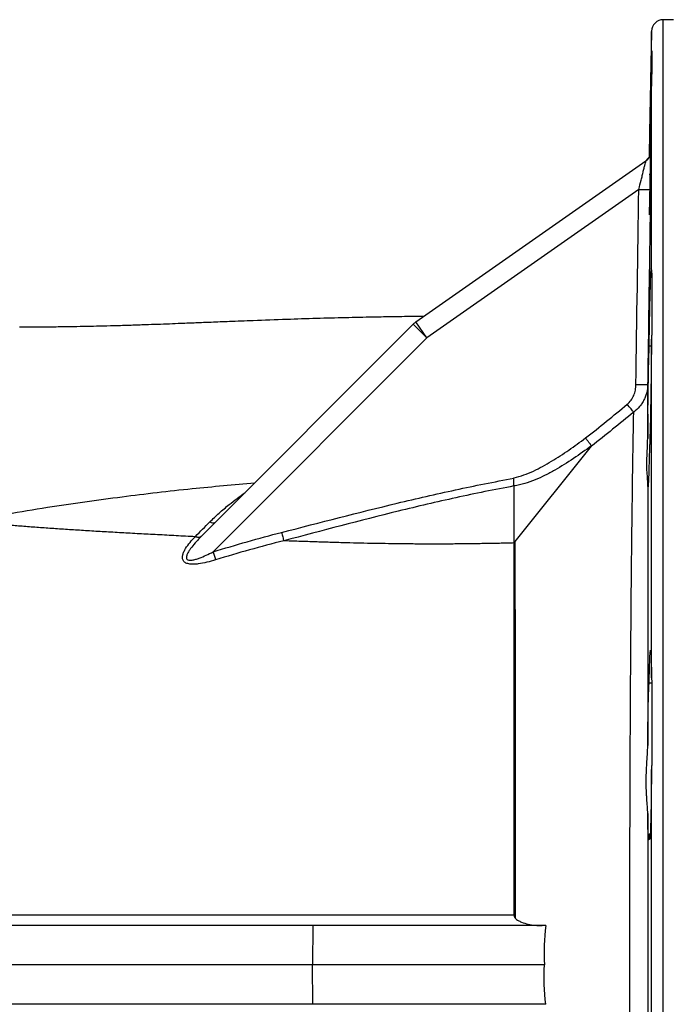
# Model space of a CAD drawing. Header units: millimetres. Extents: x 1747 to 10789, y 1498 to 10860.
# Tile 11 of 21: x 5811 to 6642, y 3398 to 4648. Entities that reach past the tile are written whole.
import ezdxf

# ---------------------------------------------------------------- set-up
doc = ezdxf.new("R2010")
doc.units = ezdxf.units.MM
doc.header["$LTSCALE"] = 5

msp = doc.modelspace()

# ---------------------------------------------------------------- linework, layer by layer
at = {"color": 7, "linetype": 'Continuous', "lineweight": 25}
for p, q in [((6641.9, 4647.9), (6629.1, 4647.9)), ((6614.1, 4633.1), (6611.3, 4473.7)), ((6614.4, 4608.3), (6614.4, 4579.6)), ((6614.1, 4327.6), (6614.1, 4575.7)), ((6613.2, 4480.7), (6613.3, 4480.7)), ((6314.7, 4264.1), (6606.9, 4468.7)), ((6611.2, 4451.6), (6612.2, 4451.6)), ((6612.5, 4451.6), (6613.2, 4451.6)), ((6598, 4432.5), (6328.8, 4244)), ((6614.4, 4326), (6614.4, 4247.7)), ((6328.8, 4244), (6314.7, 4264.1)), ((6041.9, 3991.7), (6311.4, 4261.3)), ((6328.8, 4244), (6057.1, 3972.2)), ((6614.1, 3812.5), (6614.1, 4242.2)), ((6611.2, 4234), (6614.4, 4234)), ((6439.4, 3983.5), (6537.7, 4106.5)), ((6439.4, 4055.9), (6439.4, 3983.5)), ((6611.2, 3805.8), (6614.4, 3805.8)), ((6614.4, 3808.4), (6614.4, 3701.5)), ((6614.1, 3199.8), (6614.1, 3696)), ((6611.2, 3614.1), (6612.5, 3614.1)), ((6183.7, 3497.9), (4766.6, 3497.9)), ((6183.7, 3497.9), (6183.5, 3447.9)), ((6479.8, 3497.9), (6183.7, 3497.9)), ((6183.5, 3447.9), (4767.2, 3447.9)), ((6183.7, 3397.9), (6183.5, 3447.9)), ((6478, 3447.9), (6183.5, 3447.9)), ((6183.7, 3397.9), (4766.6, 3397.9)), ((6479.8, 3397.9), (6183.7, 3397.9))]:
    msp.add_line(p, q, dxfattribs=at)
at = {"color": 8, "linetype": 'Continuous', "lineweight": 25}
for p, q in [((6629.1, 2247.9), (6629.1, 4647.9)), ((6614.1, 4606.9), (6614.1, 4633.1)), ((6613.1, 4478.8), (6613.2, 4480.7))]:
    msp.add_line(p, q, dxfattribs=at)
at = {"color": 7, "linetype": 'Continuous', "lineweight": 25, "flags": 128}
for points in [[(6311.4, 4261.3), (6311.7, 4261), (6312.7, 4260), (6314.3, 4258.4), (6316.5, 4256.2), (6319.1, 4253.6), (6322.1, 4250.6), (6325.4, 4247.4), (6328.8, 4244)], [(6591.5, 4149.7), (6590.9, 4150.5), (6590, 4151.5), (6589.1, 4152.6), (6588.1, 4153.9), (6587, 4155.2), (6585.8, 4156.6), (6584.6, 4158.1), (6583.3, 4159.6)], [(6057.1, 3972.2), (6057.5, 3970.8), (6058, 3969.4), (6058.4, 3968.1), (6058.8, 3966.7), (6059.2, 3965.5), (6059.6, 3964.3), (6059.9, 3963.2), (6060.3, 3962.1)]]:
    msp.add_lwpolyline(points, dxfattribs=at)
at = {"color": 7, "linetype": 'Continuous', "lineweight": 25}
for centre, radius, start, end in [((6629.1, 4632.9), 15, 90, 179), ((6598.2, 4480.9), 15, 305, 328.2778), ((6598.2, 4480.9), 15, 305, 325.6307), ((6598.3, 4481), 15, 305, 327.6777), ((6605.8, 4699.1), 266.8, 268.3417, 271.5307), ((6329.1, 4243.6), 25, 125, 135), ((6601.8, 4452.4), 267.8, 268.4181, 271.5954), ((6056.7, 4015.8), 6.69, 235.4647, 301.4336)]:
    msp.add_arc(centre, radius, start, end, dxfattribs=at)
at = {"color": 8, "linetype": 'Continuous', "lineweight": 25}
for centre, start, end in [((6598.2, 4480.9), 325.6308, 359.0937), ((6598.3, 4481), 327.6778, 359.0974)]:
    msp.add_arc(centre, 15, start, end, dxfattribs=at)
at = {"color": 7, "linetype": 'Continuous', "lineweight": 25}
for points, knots in [([(6611.5, 4473.7), (6611.6, 4478.8), (6611.8, 4490.7), (6612.1, 4509.5), (6612.5, 4529.2), (6612.8, 4547.9), (6613.2, 4564.9), (6613.5, 4579.9), (6613.7, 4592.3), (6613.9, 4601.5), (6614, 4605.2), (6614.1, 4606.9)], [0, 0, 0, 0, 0.089624, 0.205833, 0.322053, 0.438274, 0.554495, 0.670716, 0.786928, 0.903139, 1, 1, 1, 1]), ([(6614.1, 4575.7), (6614, 4571.1), (6613.9, 4561.5), (6613.7, 4544.4), (6613.4, 4525.5), (6613.1, 4505.7), (6612.9, 4489.2), (6612.7, 4479.7), (6612.7, 4476.9)], [0, 0, 0, 0, 0.172051, 0.359181, 0.546312, 0.733466, 0.920619, 1, 1, 1, 1]), ([(6613.2, 4479.2), (6613.2, 4479.4), (6613.2, 4479.7), (6613.2, 4479.6), (6613.1, 4479.1), (6613, 4478.3), (6612.7, 4476.6), (6612, 4474.5), (6611, 4473.1), (6610.5, 4472.5)], [0, 0, 0, 0, 0.190402, 0.358834, 0.429765, 0.495277, 0.60329, 0.834504, 1, 1, 1, 1]), ([(6598, 4432.5), (6599, 4436.5), (6600, 4440.4), (6601.5, 4446.2), (6602, 4448.1), (6602.9, 4451.9), (6603.3, 4453.7), (6604.2, 4457.2), (6604.6, 4458.9), (6605.4, 4462), (6605.7, 4463.4), (6606.3, 4465.9), (6606.6, 4466.9), (6606.9, 4468.3), (6607, 4468.7), (6606.9, 4468.7)], [0, 0, 0, 0, 0.25, 0.25, 0.375, 0.375, 0.5, 0.5, 0.625, 0.625, 0.75, 0.75, 0.875, 0.875, 1, 1, 1, 1]), ([(6612.6, 4473.6), (6612.6, 4470.9), (6612.4, 4461.4), (6612.1, 4445.8), (6611.8, 4427.7), (6611.4, 4412.3), (6611.2, 4403.9), (6611.2, 4400.2)], [0, 0, 0, 0, 0.098217, 0.334823, 0.57145, 0.808076, 1, 1, 1, 1]), ([(6613.2, 4452.8), (6613.2, 4452.7), (6613.1, 4449.6), (6613, 4442.5), (6612.9, 4435.8), (6612.9, 4432.4)], [0, 0, 0, 0, 0.022335, 0.511045, 1, 1, 1, 1]), ([(6612.9, 4432.4), (6612.7, 4422.4), (6612.6, 4412.4), (6612.4, 4402.4), (6611.8, 4362.5), (6611.2, 4322.5), (6610.6, 4282.5), (6610.2, 4249.9), (6609.7, 4217.3), (6609.2, 4184.7)], [0, 0, 0, 0, 0.006, 0.006, 0.006, 0.03, 0.03, 0.03, 0.0495539, 0.0495539, 0.0495539, 0.0495539]), ([(6611.2, 4234), (6611.3, 4242.1), (6611.4, 4250), (6611.6, 4261.3), (6611.7, 4265), (6611.8, 4270.4), (6611.8, 4272.2), (6611.9, 4275.8), (6611.9, 4277.5), (6612.1, 4286), (6612.3, 4292.2), (6612.5, 4300.8), (6612.6, 4303.5), (6612.7, 4308.6), (6612.8, 4310.9), (6612.9, 4315.3), (6613, 4317.3), (6613.1, 4320), (6613.1, 4320.9), (6613.2, 4322.5), (6613.2, 4323.3), (6613.3, 4326.9), (6613.5, 4328.9), (6613.6, 4330.8), (6613.7, 4331.2), (6613.7, 4331.5), (6613.8, 4331.6), (6613.8, 4331.6), (6613.8, 4331.5), (6614, 4330.9), (6614, 4329.7), (6614.1, 4327.6)], [0, 0, 0, 0, 0.125, 0.125, 0.1875, 0.1875, 0.21875, 0.21875, 0.25, 0.25, 0.375, 0.375, 0.4375, 0.4375, 0.5, 0.5, 0.5625, 0.5625, 0.59375, 0.59375, 0.625, 0.625, 0.75, 0.75, 0.8125, 0.8125, 0.84375, 0.84375, 0.875, 0.875, 1, 1, 1, 1]), ([(6324.8, 4271.1), (6321.1, 4271.1), (6308.4, 4271), (6287, 4270.7), (6257.5, 4270.2), (6224.7, 4269.5), (6188, 4268.5), (6148.8, 4267.3), (6111.9, 4265.9), (6080, 4264.7), (6055.7, 4263.7), (6035.4, 4262.9), (6017.7, 4262.2), (6001.6, 4261.5), (5986.5, 4261), (5970.2, 4260.4), (5951.8, 4259.8), (5932.3, 4259.2), (5913.7, 4258.7), (5896.6, 4258.4), (5881.9, 4258.1), (5868.8, 4257.9), (5856.5, 4257.7), (5841.7, 4257.6), (5826.2, 4257.5), (5815.9, 4257.4), (5811.4, 4257.4)], [0, 0, 0, 0, 0.018874, 0.064165, 0.10966, 0.171372, 0.235127, 0.303018, 0.379867, 0.435452, 0.478622, 0.51569, 0.552337, 0.582002, 0.612166, 0.643639, 0.682223, 0.727454, 0.766222, 0.802264, 0.840003, 0.864076, 0.890529, 0.924727, 0.966946, 1, 1, 1, 1]), ([(6614.1, 4242.2), (6614, 4234.2), (6614, 4226.1), (6613.8, 4213.9), (6613.8, 4209.8), (6613.7, 4203.6), (6613.7, 4201.6), (6613.6, 4197.5), (6613.6, 4195.4), (6613.5, 4185.3), (6613.3, 4177.4), (6613.2, 4165.8), (6613.1, 4162), (6613, 4154.6), (6612.9, 4151.1), (6612.8, 4144.2), (6612.7, 4140.8), (6612.6, 4134.4), (6612.5, 4131.3), (6612.3, 4122.3), (6612.1, 4117.1), (6611.9, 4110.2), (6611.8, 4108), (6611.7, 4105.1), (6611.7, 4104.1), (6611.6, 4102.4), (6611.6, 4101.5), (6611.4, 4097.6), (6611.3, 4095.2), (6611.2, 4093.7)], [0, 0, 0, 0, 0.125, 0.125, 0.1875, 0.1875, 0.21875, 0.21875, 0.25, 0.25, 0.375, 0.375, 0.4375, 0.4375, 0.5, 0.5, 0.5625, 0.5625, 0.625, 0.625, 0.75, 0.75, 0.8125, 0.8125, 0.84375, 0.84375, 0.875, 0.875, 1, 1, 1, 1]), ([(6609.3, 4116.1), (6609.3, 4121.2), (6609.3, 4126.3), (6609.4, 4134.3), (6609.5, 4137), (6609.5, 4142.4), (6609.5, 4145.1), (6609.6, 4153.3), (6609.7, 4158.8), (6609.8, 4166.9), (6609.9, 4169.6), (6610, 4175), (6610, 4177.7), (6610.1, 4185.6), (6610.2, 4190.8), (6610.4, 4198.2), (6610.4, 4200.6), (6610.5, 4205.4), (6610.5, 4207.8), (6610.7, 4214.7), (6610.8, 4219), (6611, 4226.9), (6611.1, 4230.6), (6611.2, 4234)], [0, 0, 0, 0, 0.125, 0.125, 0.1875, 0.1875, 0.25, 0.25, 0.375, 0.375, 0.4375, 0.4375, 0.5, 0.5, 0.625, 0.625, 0.6875, 0.6875, 0.75, 0.75, 0.875, 0.875, 1, 1, 1, 1]), ([(6583.3, 4159.6), (6585.2, 4161.1), (6586.8, 4162.9), (6589.5, 4166.7), (6590.6, 4168.8), (6592, 4172), (6592.4, 4173.1), (6593.1, 4175.4), (6593.4, 4176.6), (6594.1, 4180), (6594.4, 4182.3), (6594.4, 4184.7)], [0, 0, 0, 0, 0.25, 0.25, 0.5, 0.5, 0.625, 0.625, 0.75, 0.75, 1, 1, 1, 1]), ([(6609.2, 4184.7), (6609.2, 4181.3), (6608.8, 4178), (6607.6, 4173.1), (6607.1, 4171.5), (6606, 4168.3), (6605.3, 4166.7), (6603.8, 4163.7), (6603, 4162.2), (6601.1, 4159.4), (6600.1, 4158), (6596.8, 4154.1), (6594.3, 4151.7), (6591.5, 4149.7)], [0, 0, 0, 0, 0.25, 0.25, 0.375, 0.375, 0.5, 0.5, 0.625, 0.625, 0.75, 0.75, 1, 1, 1, 1]), ([(6591.5, 2746), (6591.2, 2766.4), (6590.8, 2788.1), (6590.1, 2834.6), (6589.7, 2859.2), (6589.3, 2891.8), (6589.3, 2898.5), (6589.1, 2911.9), (6589, 2918.6), (6588.8, 2939.1), (6588.7, 2953), (6588.3, 2995.5), (6588.1, 3024.7), (6587.6, 3085.1), (6587.5, 3116.3), (6587.2, 3156.4), (6587.2, 3164.5), (6587.1, 3180.8), (6587.1, 3188.9), (6587, 3213.3), (6586.9, 3229.7), (6586.8, 3279.2), (6586.7, 3312.5), (6586.6, 3362.9), (6586.6, 3379.8), (6586.5, 3405.3), (6586.5, 3413.8), (6586.5, 3430.9), (6586.5, 3439.4), (6586.5, 3482.3), (6586.6, 3516.3), (6586.7, 3583.8), (6586.8, 3617.3), (6586.9, 3658.8), (6586.9, 3667.1), (6587, 3683.6), (6587, 3691.9), (6587.1, 3716.4), (6587.2, 3732.5), (6587.5, 3780.3), (6587.6, 3811.3), (6588.1, 3871.6), (6588.3, 3901), (6588.6, 3936.6), (6588.7, 3943.7), (6588.8, 3957.7), (6588.9, 3964.6), (6589.1, 3985), (6589.3, 3998.3), (6589.7, 4037), (6590.1, 4061.5), (6590.8, 4107.7), (6591.1, 4129.4), (6591.5, 4149.7)], [0, 0, 0, 0, 0.0625, 0.0625, 0.125, 0.125, 0.140625, 0.140625, 0.15625, 0.15625, 0.1875, 0.1875, 0.25, 0.25, 0.3125, 0.3125, 0.328125, 0.328125, 0.34375, 0.34375, 0.375, 0.375, 0.4375, 0.4375, 0.46875, 0.46875, 0.484375, 0.484375, 0.5, 0.5, 0.5625, 0.5625, 0.625, 0.625, 0.640625, 0.640625, 0.65625, 0.65625, 0.6875, 0.6875, 0.75, 0.75, 0.8125, 0.8125, 0.828125, 0.828125, 0.84375, 0.84375, 0.875, 0.875, 0.9375, 0.9375, 1, 1, 1, 1]), ([(6439.4, 4066.2), (6443.6, 4067.1), (6447.8, 4068.4), (6456.1, 4071.4), (6460.1, 4073.1), (6468, 4076.7), (6471.9, 4078.7), (6479.6, 4082.9), (6483.4, 4085), (6494.6, 4091.8), (6501.9, 4096.6), (6516.3, 4106.5), (6523.3, 4111.6), (6530.3, 4116.9)], [0, 0, 0, 0, 0.125, 0.125, 0.25, 0.25, 0.375, 0.375, 0.5, 0.5, 0.75, 0.75, 1, 1, 1, 1]), ([(6537.9, 4106.9), (6537.5, 4107.4), (6537, 4108.1), (6535.9, 4109.5), (6535.3, 4110.3), (6534, 4112), (6533.3, 4113), (6532.2, 4114.4), (6531.8, 4114.9), (6531.1, 4115.9), (6530.7, 4116.4), (6530.3, 4116.9)], [0, 0, 0, 0, 0.25, 0.25, 0.5, 0.5, 0.75, 0.75, 0.875, 0.875, 1, 1, 1, 1]), ([(6609.3, 4062.2), (6609.2, 4064.6), (6608.9, 4067.7), (6608.5, 4073.1), (6608.4, 4075), (6608.2, 4079.1), (6608.2, 4081.3), (6608.2, 4088.3), (6608.4, 4093.3), (6608.8, 4101.4), (6608.9, 4104.3), (6609.1, 4110.1), (6609.2, 4113.1), (6609.3, 4116.1)], [0, 0, 0, 0, 0.25, 0.25, 0.375, 0.375, 0.5, 0.5, 0.75, 0.75, 0.875, 0.875, 1, 1, 1, 1]), ([(6537.9, 4106.9), (6530.4, 4101.4), (6522.8, 4096), (6507.3, 4085.6), (6499.4, 4080.6), (6487.2, 4073.7), (6483.1, 4071.5), (6474.8, 4067.4), (6470.5, 4065.4), (6461.9, 4061.9), (6457.5, 4060.3), (6450.8, 4058.3), (6448.5, 4057.7), (6444, 4056.7), (6441.7, 4056.3), (6439.4, 4055.9)], [0, 0, 0, 0, 0.25, 0.25, 0.5, 0.5, 0.625, 0.625, 0.75, 0.75, 0.875, 0.875, 0.9375, 0.9375, 1, 1, 1, 1]), ([(6537.7, 4106.5), (6537.7, 4106.5), (6537.8, 4106.6), (6537.8, 4106.6), (6537.8, 4106.7), (6537.9, 4106.7), (6537.9, 4106.8), (6537.9, 4106.8), (6537.9, 4106.8), (6537.9, 4106.9), (6537.9, 4106.9), (6537.9, 4106.9), (6537.9, 4106.9), (6537.9, 4106.9), (6537.9, 4106.9), (6537.9, 4106.9)], [0, 0, 0, 0, 0.000042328, 0.000042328, 0.000042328, 0.0000878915, 0.0000878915, 0.0000878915, 0.0001065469, 0.0001065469, 0.0001065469, 0.0001219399, 0.0001219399, 0.0001219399, 0.0001265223, 0.0001265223, 0.0001265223, 0.0001265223]), ([(6611.2, 4093.7), (6611.1, 4089.4), (6611, 4085.4), (6610.8, 4078.1), (6610.7, 4074.8), (6610.6, 4070.3), (6610.5, 4068.9), (6610.4, 4066.2), (6610.4, 4065), (6610.2, 4061.7), (6610.1, 4059.9), (6610, 4057.8), (6610, 4057.2), (6609.9, 4056.2), (6609.9, 4055.8), (6609.7, 4055), (6609.7, 4054.8), (6609.6, 4055.3), (6609.5, 4055.6), (6609.5, 4056.3), (6609.4, 4056.8), (6609.4, 4058.6), (6609.3, 4060.2), (6609.3, 4062.2)], [0, 0, 0, 0, 0.125, 0.125, 0.25, 0.25, 0.3125, 0.3125, 0.375, 0.375, 0.5, 0.5, 0.5625, 0.5625, 0.625, 0.625, 0.75, 0.75, 0.8125, 0.8125, 0.875, 0.875, 1, 1, 1, 1]), ([(6144.2, 3997), (6193.1, 4009.5), (6242, 4022.3), (6315.7, 4040), (6340.3, 4045.6), (6389.7, 4056.3), (6414.5, 4061.2), (6439.4, 4065.7)], [0, 0, 0, 0, 0.5, 0.5, 0.75, 0.75, 1, 1, 1, 1]), ([(6439.4, 4055.9), (6439.4, 4056.6), (6439.4, 4057.4), (6439.4, 4058.9), (6439.4, 4059.8), (6439.4, 4061.6), (6439.4, 4062.5), (6439.4, 4064.3), (6439.4, 4065.3), (6439.4, 4066.2)], [0, 0, 0, 0, 0.25, 0.25, 0.5, 0.5, 0.75, 0.75, 1, 1, 1, 1]), ([(6439.4, 4055.9), (6414.7, 4051.3), (6390.1, 4046.3), (6341.2, 4035.6), (6316.8, 4029.9), (6243.8, 4012), (6195.4, 3999), (6146.9, 3986.3)], [0, 0, 0, 0, 0.25, 0.25, 0.5, 0.5, 1, 1, 1, 1]), ([(6609.3, 4062.2), (6609.3, 4038.4), (6609.3, 4013.4), (6609.3, 3980.5), (6609.3, 3973.8), (6609.3, 3960.3), (6609.3, 3953.5), (6609.3, 3932.9), (6609.3, 3919), (6609.3, 3876.7), (6609.3, 3847.7), (6609.3, 3788.3), (6609.3, 3757.8), (6609.3, 3726.6)], [0, 0, 0, 0, 0.25, 0.25, 0.3125, 0.3125, 0.375, 0.375, 0.5, 0.5, 0.75, 0.75, 1, 1, 1, 1]), ([(6034.5, 3991.5), (6030.4, 3991.7), (6022.3, 3992.1), (6010.2, 3992.7), (5998.3, 3993.4), (5986.5, 3994), (5974.8, 3994.6), (5963.4, 3995.2), (5952, 3995.8), (5940.9, 3996.5), (5929.8, 3997.1), (5919, 3997.7), (5908.3, 3998.3), (5897.7, 3999), (5887.4, 3999.6), (5877.1, 4000.3), (5867.1, 4000.9), (5857.2, 4001.6), (5847.4, 4002.3), (5837.9, 4003), (5828.5, 4003.6), (5819.2, 4004.4), (5810.2, 4005.1), (5801.3, 4005.8), (5792.6, 4006.5), (5784.1, 4007.3), (5775.8, 4008.1), (5767.7, 4008.8), (5759.7, 4009.6), (5752, 4010.5), (5746.8, 4011), (5744.3, 4011.3)], [0, 0, 0, 0, 0.041363, 0.082288, 0.12277, 0.162801, 0.202376, 0.241488, 0.280132, 0.3183, 0.355985, 0.393183, 0.429888, 0.466098, 0.501811, 0.537022, 0.571729, 0.605926, 0.639609, 0.672774, 0.705414, 0.737517, 0.769061, 0.800024, 0.830387, 0.86013, 0.889245, 0.917756, 0.9457, 0.973106, 1, 1, 1, 1]), ([(6060.3, 3962.1), (6056.6, 3961), (6053, 3960), (6045.6, 3958.2), (6041.9, 3957.5), (6036.4, 3956.8), (6034.6, 3956.6), (6030.9, 3956.5), (6029.2, 3956.6), (6026.6, 3956.9), (6025.8, 3957.1), (6024.2, 3957.5), (6023.4, 3957.8), (6022, 3958.4), (6021.4, 3958.8), (6020.3, 3959.8), (6019.8, 3960.3), (6019.1, 3961.4), (6018.8, 3962), (6018.4, 3963.2), (6018.3, 3963.9), (6018.1, 3965.9), (6018.3, 3967.2), (6019, 3969.9), (6019.5, 3971.3), (6020.8, 3974), (6021.5, 3975.3), (6023.9, 3979.3), (6025.8, 3981.8), (6029.9, 3986.7), (6032.1, 3989.1), (6034.5, 3991.5)], [0, 0, 0, 0, 0.125, 0.125, 0.25, 0.25, 0.3125, 0.3125, 0.375, 0.375, 0.40625, 0.40625, 0.4375, 0.4375, 0.46875, 0.46875, 0.5, 0.5, 0.53125, 0.53125, 0.5625, 0.5625, 0.625, 0.625, 0.6875, 0.6875, 0.75, 0.75, 0.875, 0.875, 1, 1, 1, 1]), ([(6041.9, 3991.7), (6039.7, 3989.6), (6037.7, 3987.4), (6033.7, 3983), (6031.8, 3980.7), (6029.1, 3977.2), (6028.2, 3976.1), (6026.6, 3973.7), (6025.9, 3972.5), (6024.5, 3970), (6024, 3968.8), (6023.4, 3966.9), (6023.3, 3966.3), (6023.2, 3965), (6023.2, 3964.4), (6023.6, 3963.3), (6023.9, 3962.8), (6024.9, 3962.1), (6025.5, 3961.8), (6026.8, 3961.6), (6027.6, 3961.5), (6029, 3961.6), (6029.8, 3961.7), (6032.1, 3962), (6033.6, 3962.4), (6036.6, 3963.3), (6038.1, 3963.8), (6042.6, 3965.4), (6045.5, 3966.7), (6051.4, 3969.4), (6054.2, 3970.8), (6057.1, 3972.2)], [0, 0, 0, 0, 0.125, 0.125, 0.25, 0.25, 0.3125, 0.3125, 0.375, 0.375, 0.4375, 0.4375, 0.46875, 0.46875, 0.5, 0.5, 0.53125, 0.53125, 0.5625, 0.5625, 0.59375, 0.59375, 0.625, 0.625, 0.6875, 0.6875, 0.75, 0.75, 0.875, 0.875, 1, 1, 1, 1]), ([(6041.9, 3991.7), (6041.1, 3991), (6040.1, 3990.6), (6037.6, 3990.6), (6036.1, 3990.9), (6034.5, 3991.5)], [0, 0, 0, 0, 0.5, 0.5, 1, 1, 1, 1]), ([(6144.2, 3997), (6144.7, 3995), (6145.2, 3993), (6146.1, 3989.3), (6146.6, 3987.7), (6146.9, 3986.3)], [0, 0, 0, 0, 0.5, 0.5, 1, 1, 1, 1]), ([(6439.4, 3983.6), (6436.7, 3983.5), (6431.3, 3983.3), (6423.1, 3983.1), (6415, 3983), (6406.8, 3982.8), (6398.7, 3982.7), (6390.5, 3982.5), (6382.4, 3982.4), (6374.3, 3982.4), (6366.1, 3982.3), (6358, 3982.2), (6349.9, 3982.2), (6341.8, 3982.2), (6333.6, 3982.2), (6325.5, 3982.2), (6317.4, 3982.2), (6309.3, 3982.3), (6301.2, 3982.4), (6289.9, 3982.5), (6275.5, 3982.7), (6257.7, 3983), (6239.8, 3983.4), (6221.6, 3983.8), (6203.2, 3984.4), (6184.6, 3985), (6165.8, 3985.6), (6153.2, 3986.1), (6146.9, 3986.3)], [0, 0, 0, 0, 0.027335, 0.054684, 0.0820474, 0.1094255, 0.1368187, 0.1642275, 0.1916523, 0.2190938, 0.2465527, 0.2740296, 0.3015253, 0.3290405, 0.3565757, 0.3841316, 0.4117086, 0.4393073, 0.4669283, 0.4945722, 0.554576, 0.6154465, 0.6772026, 0.7398641, 0.8034521, 0.8679887, 0.9334967, 1, 1, 1, 1]), ([(6439.4, 3983.5), (6439.4, 3968), (6439.4, 3951.8), (6439.4, 3918.2), (6439.4, 3900.7), (6439.4, 3873.6), (6439.4, 3864.4), (6439.4, 3850.3), (6439.4, 3845.6), (6439.4, 3836.1), (6439.4, 3831.3), (6439.4, 3807.1), (6439.4, 3787.4), (6439.4, 3747.4), (6439.4, 3727), (6439.4, 3685.5), (6439.4, 3664.5), (6439.4, 3632.4), (6439.4, 3621.6), (6439.4, 3599.8), (6439.4, 3588.9), (6439.4, 3555.9), (6439.4, 3533.8), (6439.4, 3511.6)], [0, 0, 0, 0, 0.125, 0.125, 0.25, 0.25, 0.3125, 0.3125, 0.34375, 0.34375, 0.375, 0.375, 0.5, 0.5, 0.625, 0.625, 0.75, 0.75, 0.8125, 0.8125, 0.875, 0.875, 1, 1, 1, 1]), ([(6440.4, 3984.8), (6440.4, 3984.4), (6440.4, 3983.9), (6440.4, 3982.9), (6440.4, 3981.4), (6440.4, 3979.9), (6440.5, 3976.9), (6440.5, 3974.9), (6440.5, 3968.8), (6440.5, 3964.8), (6440.6, 3952.4), (6440.6, 3944), (6440.7, 3918.4), (6440.7, 3900.7), (6440.8, 3873.1), (6440.8, 3863.8), (6440.8, 3844.8), (6440.8, 3835.1), (6440.9, 3815.5), (6440.9, 3805.6), (6440.9, 3785.6), (6440.9, 3775.5), (6440.9, 3755), (6440.9, 3744.6), (6441, 3723.8), (6441, 3713.4), (6441, 3692.3), (6441, 3681.8), (6441, 3660.5), (6441, 3649.8), (6441.1, 3617.5), (6441.1, 3595.8), (6441.1, 3551.9), (6441.1, 3529.7), (6441.1, 3507.2)], [0, 0, 0, 0, 0.003906, 0.003906, 0.007812, 0.015625, 0.015625, 0.03125, 0.03125, 0.0625, 0.0625, 0.125, 0.125, 0.25, 0.25, 0.3125, 0.3125, 0.375, 0.375, 0.4375, 0.4375, 0.5, 0.5, 0.5625, 0.5625, 0.625, 0.625, 0.6875, 0.6875, 0.75, 0.75, 0.875, 0.875, 1, 1, 1, 1]), ([(6611.2, 3805.8), (6611.3, 3812), (6611.4, 3817.7), (6611.6, 3825.1), (6611.7, 3827.4), (6611.8, 3830.7), (6611.8, 3831.7), (6611.9, 3833.7), (6611.9, 3834.7), (6612.1, 3839.1), (6612.3, 3841.9), (6612.5, 3844.8), (6612.6, 3845.6), (6612.7, 3846.8), (6612.8, 3847.2), (6612.9, 3847.5), (6613, 3847.4), (6613.1, 3847), (6613.1, 3846.8), (6613.2, 3846.4), (6613.2, 3846.1), (6613.3, 3844.4), (6613.5, 3842.2), (6613.6, 3837.7), (6613.7, 3836), (6613.7, 3833.2), (6613.8, 3832.2), (6613.8, 3830.1), (6613.8, 3829.1), (6614, 3823.5), (6614, 3818.3), (6614.1, 3812.5)], [0, 0, 0, 0, 0.125, 0.125, 0.1875, 0.1875, 0.21875, 0.21875, 0.25, 0.25, 0.375, 0.375, 0.4375, 0.4375, 0.5, 0.5, 0.5625, 0.5625, 0.59375, 0.59375, 0.625, 0.625, 0.75, 0.75, 0.8125, 0.8125, 0.84375, 0.84375, 0.875, 0.875, 1, 1, 1, 1]), ([(6609.3, 3726.6), (6609.4, 3731.6), (6609.4, 3736.5), (6609.5, 3743.8), (6609.5, 3746.2), (6609.6, 3750.9), (6609.6, 3753.2), (6609.7, 3759.9), (6609.8, 3764.2), (6609.9, 3772.3), (6610, 3776.1), (6610.2, 3783.2), (6610.3, 3786.4), (6610.4, 3790.7), (6610.4, 3792.1), (6610.5, 3794.7), (6610.6, 3795.9), (6610.7, 3799.2), (6610.8, 3801), (6611, 3804), (6611.1, 3805.1), (6611.2, 3805.8)], [0, 0, 0, 0, 0.125, 0.125, 0.1875, 0.1875, 0.25, 0.25, 0.375, 0.375, 0.5, 0.5, 0.625, 0.625, 0.6875, 0.6875, 0.75, 0.75, 0.875, 0.875, 1, 1, 1, 1]), ([(6609.3, 3640), (6609.3, 3642.9), (6609.1, 3646), (6608.7, 3652.3), (6608.4, 3655.5), (6608.1, 3660.6), (6608, 3662.4), (6607.8, 3665.9), (6607.7, 3667.7), (6607.4, 3673.1), (6607.3, 3676.8), (6607.3, 3684.2), (6607.4, 3688), (6607.7, 3693.7), (6607.7, 3695.6), (6608, 3699.5), (6608.1, 3701.5), (6608.4, 3707.3), (6608.7, 3711.2), (6609.1, 3718.9), (6609.3, 3722.7), (6609.3, 3726.6)], [0, 0, 0, 0, 0.125, 0.125, 0.25, 0.25, 0.3125, 0.3125, 0.375, 0.375, 0.5, 0.5, 0.625, 0.625, 0.6875, 0.6875, 0.75, 0.75, 0.875, 0.875, 1, 1, 1, 1]), ([(6614.1, 3696), (6614, 3688), (6614, 3680.3), (6613.8, 3669.4), (6613.8, 3665.8), (6613.7, 3660.6), (6613.7, 3658.9), (6613.6, 3655.6), (6613.6, 3653.9), (6613.5, 3645.9), (6613.3, 3640.1), (6613.2, 3632.3), (6613.1, 3629.8), (6613, 3625.2), (6612.9, 3623.1), (6612.8, 3619.3), (6612.7, 3617.6), (6612.6, 3614.6), (6612.5, 3613.2), (6612.3, 3609.8), (6612.1, 3608.4), (6611.9, 3607.4), (6611.8, 3607.3), (6611.7, 3607.5), (6611.7, 3607.6), (6611.6, 3608), (6611.6, 3608.2), (6611.4, 3609.5), (6611.3, 3611.4), (6611.2, 3614.1)], [0, 0, 0, 0, 0.125, 0.125, 0.1875, 0.1875, 0.21875, 0.21875, 0.25, 0.25, 0.375, 0.375, 0.4375, 0.4375, 0.5, 0.5, 0.5625, 0.5625, 0.625, 0.625, 0.75, 0.75, 0.8125, 0.8125, 0.84375, 0.84375, 0.875, 0.875, 1, 1, 1, 1]), ([(6609.3, 3640), (6609.3, 3608.4), (6609.3, 3576.5), (6609.3, 3512.4), (6609.3, 3480.1), (6609.3, 3439.4), (6609.3, 3431.3), (6609.3, 3415.1), (6609.3, 3407), (6609.3, 3382.8), (6609.3, 3366.8), (6609.3, 3318.8), (6609.3, 3287.1), (6609.3, 3255.8)], [0, 0, 0, 0, 0.25, 0.25, 0.5, 0.5, 0.5625, 0.5625, 0.625, 0.625, 0.75, 0.75, 1, 1, 1, 1]), ([(6611.2, 3614.1), (6611.1, 3612.2), (6611, 3610.6), (6610.8, 3608.2), (6610.7, 3607.4), (6610.6, 3606.8), (6610.5, 3606.7), (6610.5, 3606.7), (6610.4, 3606.8), (6610.3, 3607.3), (6610.2, 3608.1), (6610.1, 3609.8), (6610, 3610.5), (6610, 3612.1), (6609.9, 3612.9), (6609.8, 3615.8), (6609.7, 3618), (6609.6, 3621.9), (6609.6, 3623.3), (6609.5, 3626.2), (6609.5, 3627.8), (6609.4, 3632.7), (6609.4, 3636.2), (6609.3, 3640)], [0, 0, 0, 0, 0.125, 0.125, 0.25, 0.25, 0.3125, 0.3125, 0.375, 0.375, 0.5, 0.5, 0.5625, 0.5625, 0.625, 0.625, 0.75, 0.75, 0.8125, 0.8125, 0.875, 0.875, 1, 1, 1, 1]), ([(5247.7, 3512.1), (5288.2, 3512), (5330.1, 3512), (5416.4, 3511.9), (5460.9, 3511.8), (5529.5, 3511.8), (5552.7, 3511.8), (5599.7, 3511.7), (5623.5, 3511.7), (5671.8, 3511.7), (5696.3, 3511.7), (5745.9, 3511.6), (5771, 3511.6), (5821.9, 3511.6), (5847.6, 3511.6), (5886.4, 3511.6), (5899.4, 3511.6), (5925.5, 3511.6), (5938.6, 3511.6), (6004.4, 3511.6), (6057.5, 3511.6), (6164.8, 3511.6), (6219, 3511.6), (6328.4, 3511.6), (6383.6, 3511.6), (6439.4, 3511.6)], [0, 0, 0, 0, 0.125, 0.125, 0.25, 0.25, 0.3125, 0.3125, 0.375, 0.375, 0.4375, 0.4375, 0.5, 0.5, 0.5625, 0.5625, 0.59375, 0.59375, 0.625, 0.625, 0.75, 0.75, 0.875, 0.875, 1, 1, 1, 1]), ([(6439.4, 3511.6), (6439.4, 3510.8), (6439.5, 3510), (6440.1, 3508.5), (6440.6, 3507.8), (6441.1, 3507.2)], [0, 0, 0, 0, 0.5, 0.5, 1, 1, 1, 1]), ([(6441.1, 3507.2), (6441.6, 3506.6), (6442.2, 3506.1), (6443.4, 3505.1), (6444, 3504.7), (6446, 3503.5), (6447.4, 3502.9), (6451.6, 3501.1), (6454.5, 3500.3), (6460.3, 3499.1), (6463.3, 3498.6), (6469.3, 3498), (6472.3, 3497.9), (6475.3, 3497.9)], [0, 0, 0, 0, 0.0625, 0.0625, 0.125, 0.125, 0.25, 0.25, 0.5, 0.5, 0.75, 0.75, 1, 1, 1, 1])]:
    msp.add_open_spline(points, degree=3, knots=knots, dxfattribs=at)
for points in [[(6614.1, 4606.9), (6614.1, 4607.4), (6614.2, 4607.9), (6614.4, 4608.3)], [(6614.4, 4579.6), (6614.2, 4578.3), (6614.1, 4577), (6614.1, 4575.7)], [(6594.4, 4184.7), (6595.5, 4267.3), (6596.8, 4349.9), (6598, 4432.5)], [(6614.1, 4327.6), (6614.1, 4327.1), (6614.2, 4326.5), (6614.4, 4326)], [(6614.4, 4247.7), (6614.2, 4245.9), (6614.1, 4244.1), (6614.1, 4242.2)], [(6609.2, 4184.7), (6609.2, 4163.5), (6609.3, 4140.6), (6609.3, 4116.1)], [(6530.3, 4116.9), (6548.2, 4130.8), (6565.9, 4145.1), (6583.3, 4159.6)], [(6591.5, 4149.7), (6573.8, 4135), (6555.9, 4120.6), (6537.7, 4106.5)], [(6034.9, 3991.9), (6040.8, 3998), (6046.9, 4004.1), (6052.9, 4010.3)], [(6057.1, 3972.2), (6085.9, 3981.3), (6115, 3989.5), (6144.2, 3997)], [(6146.9, 3986.3), (6117.8, 3979), (6088.9, 3971), (6060.3, 3962.1)], [(6614.1, 3812.5), (6614.1, 3811.2), (6614.2, 3809.8), (6614.4, 3808.4)], [(6614.4, 3701.5), (6614.2, 3699.7), (6614.1, 3697.8), (6614.1, 3696)], [(6479.8, 3497.9), (6477.8, 3481.3), (6477.2, 3464.6), (6478, 3447.9)], [(6479.8, 3397.9), (6477.8, 3414.5), (6477.2, 3431.2), (6478, 3447.9)]]:
    msp.add_open_spline(points, degree=3, dxfattribs=at)
at = {"color": 8, "linetype": 'Continuous', "lineweight": 25}
for points, knots in [([(6613.3, 4480.7), (6613.3, 4480.6), (6613.4, 4480.4), (6613.4, 4476.2), (6613.3, 4466.6), (6613.2, 4457.7), (6613.2, 4452.8)], [0, 0, 0, 0, 0.108358, 0.389058, 0.668105, 1, 1, 1, 1]), ([(5744.3, 4011.3), (5778.4, 4017.4), (5844.2, 4029.1), (5939.5, 4042.3), (6027.2, 4052.7), (6083.5, 4057.6), (6110, 4059.9)], [0, 0, 0, 0, 0.27989, 0.539725, 0.78338, 1, 1, 1, 1]), ([(6052.9, 4010.3), (6056.8, 4014.1), (6064.6, 4021.6), (6079.6, 4034.1), (6091, 4042.6), (6097.8, 4047.7)], [0, 0, 0, 0, 0.287923, 0.576124, 1, 1, 1, 1])]:
    msp.add_open_spline(points, degree=3, knots=knots, dxfattribs=at)

doc.saveas('drawing.dxf')
